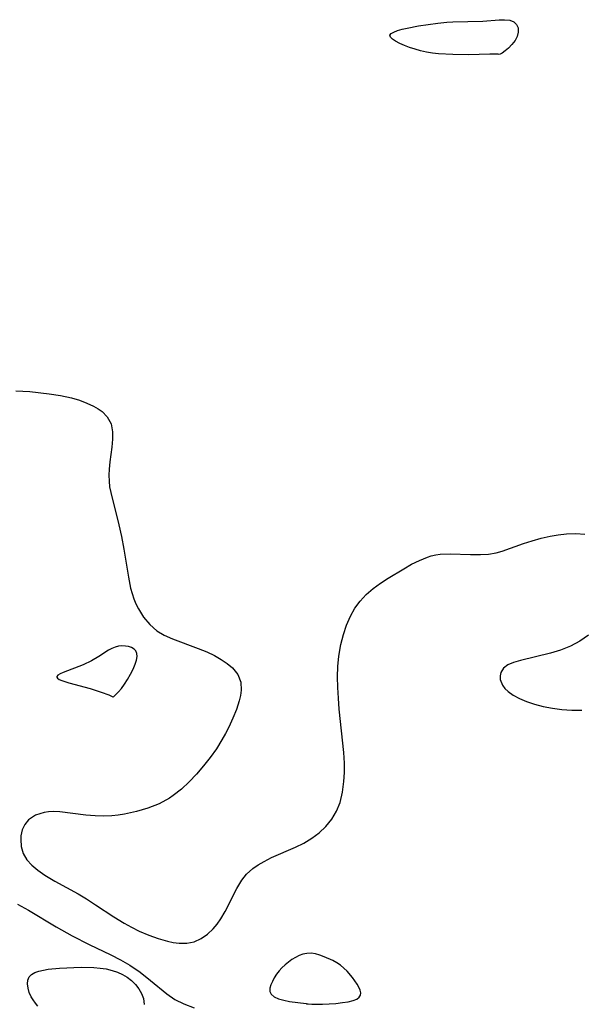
# Model space of a CAD drawing. Header units: metres. Extents: x 1073367 to 1082519, y 1569854 to 1574957.
# Tile 12 of 256: x 1073804 to 1073891, y 1572563 to 1572716. Entities that reach past the tile are written whole.
import ezdxf

# ---------------------------------------------------------------- set-up
doc = ezdxf.new("R2010")
doc.units = ezdxf.units.M
doc.layers.add('CGG_CurvaNivelLidar_v1', color=253, linetype='Continuous', lineweight=30)

msp = doc.modelspace()

# ---------------------------------------------------------------- linework, layer by layer
at = {"layer": 'CGG_CurvaNivelLidar_v1'}
for p, q in [((1073864.1876, 1572714.381, 63.5), (1073865.9335, 1572714.7236, 63.5)), ((1073865.9335, 1572714.7236, 63.5), (1073868.9474, 1572715.1644, 63.5)), ((1073868.9474, 1572715.1644, 63.5), (1073870.3545, 1572715.3057, 63.5)), ((1073870.3545, 1572715.3057, 63.5), (1073871.2991, 1572715.3623, 63.5)), ((1073871.2991, 1572715.3623, 63.5), (1073875.9574, 1572715.4771, 63.5)), ((1073875.9574, 1572715.4771, 63.5), (1073878.465, 1572715.6659, 63.5)), ((1073878.465, 1572715.6659, 63.5), (1073879.3239, 1572715.6877, 63.5)), ((1073879.3239, 1572715.6877, 63.5), (1073880.1173, 1572715.6215, 63.5)), ((1073880.1173, 1572715.6215, 63.5), (1073880.7841, 1572715.369, 63.5)), ((1073880.7841, 1572715.369, 63.5), (1073881.1898, 1572714.9588, 63.5)), ((1073881.1898, 1572714.9588, 63.5), (1073881.4202, 1572714.4079, 63.5)), ((1073861.4966, 1572713.2754, 63.5), (1073861.6886, 1572713.5372, 63.5)), ((1073861.5835, 1572712.9813, 63.5), (1073861.4966, 1572713.2754, 63.5)), ((1073861.6886, 1572713.5372, 63.5), (1073862.1071, 1572713.7737, 63.5)), ((1073862.1071, 1572713.7737, 63.5), (1073862.6917, 1572713.9907, 63.5)), ((1073862.6917, 1572713.9907, 63.5), (1073863.3966, 1572714.1923, 63.5)), ((1073863.3966, 1572714.1923, 63.5), (1073864.1876, 1572714.381, 63.5)), ((1073881.2936, 1572713.0905, 63.5), (1073880.9461, 1572712.4391, 63.5)), ((1073881.4588, 1572713.7683, 63.5), (1073881.2936, 1572713.0905, 63.5)), ((1073881.4202, 1572714.4079, 63.5), (1073881.4588, 1572713.7683, 63.5)), ((1073861.906, 1572712.6647, 63.5), (1073861.5835, 1572712.9813, 63.5)), ((1073862.4049, 1572712.3356, 63.5), (1073861.906, 1572712.6647, 63.5)), ((1073863.0354, 1572712.0033, 63.5), (1073862.4049, 1572712.3356, 63.5)), ((1073863.7637, 1572711.6771, 63.5), (1073863.0354, 1572712.0033, 63.5)), ((1073864.5653, 1572711.3675, 63.5), (1073863.7637, 1572711.6771, 63.5)), ((1073880.4716, 1572711.8262, 63.5), (1073879.9364, 1572711.2799, 63.5)), ((1073880.9461, 1572712.4391, 63.5), (1073880.4716, 1572711.8262, 63.5)), ((1073865.4233, 1572711.0868, 63.5), (1073864.5653, 1572711.3675, 63.5)), ((1073866.2889, 1572710.8552, 63.5), (1073865.4233, 1572711.0868, 63.5)), ((1073867.1846, 1572710.6607, 63.5), (1073866.2889, 1572710.8552, 63.5)), ((1073868.1031, 1572710.5027, 63.5), (1073867.1846, 1572710.6607, 63.5)), ((1073869.0555, 1572710.3879, 63.5), (1073868.1031, 1572710.5027, 63.5)), ((1073871.2693, 1572710.2529, 63.5), (1073869.0555, 1572710.3879, 63.5)), ((1073873.7255, 1572710.2427, 63.5), (1073871.2693, 1572710.2529, 63.5)), ((1073877.0321, 1572710.3233, 63.5), (1073873.7255, 1572710.2427, 63.5)), ((1073878.3422, 1572710.3108, 63.5), (1073877.0321, 1572710.3233, 63.5)), ((1073878.5, 1572710.2804, 63.5), (1073878.3422, 1572710.3108, 63.5)), ((1073878.6404, 1572710.3166, 63.5), (1073878.5, 1572710.2804, 63.5)), ((1073878.9615, 1572710.5072, 63.5), (1073878.6404, 1572710.3166, 63.5)), ((1073879.4054, 1572710.8278, 63.5), (1073878.9615, 1572710.5072, 63.5)), ((1073879.9364, 1572711.2799, 63.5), (1073879.4054, 1572710.8278, 63.5)), ((1073803.3675, 1572658.0358, 63.5), (1073805.5671, 1572657.8982, 63.5)), ((1073805.5671, 1572657.8982, 63.5), (1073808.5568, 1572657.5567, 63.5)), ((1073808.5568, 1572657.5567, 63.5), (1073810.3476, 1572657.2717, 63.5)), ((1073810.3476, 1572657.2717, 63.5), (1073812.0668, 1572656.8978, 63.5)), ((1073812.0668, 1572656.8978, 63.5), (1073813.2731, 1572656.541, 63.5)), ((1073813.2731, 1572656.541, 63.5), (1073814.4053, 1572656.1191, 63.5)), ((1073814.4053, 1572656.1191, 63.5), (1073815.4464, 1572655.6388, 63.5)), ((1073815.4464, 1572655.6388, 63.5), (1073816.1648, 1572655.2331, 63.5)), ((1073816.1648, 1572655.2331, 63.5), (1073816.8039, 1572654.7798, 63.5)), ((1073816.8039, 1572654.7798, 63.5), (1073817.5856, 1572653.9876, 63.5)), ((1073817.5856, 1572653.9876, 63.5), (1073818.1959, 1572652.8899, 63.5)), ((1073818.1959, 1572652.8899, 63.5), (1073818.4195, 1572651.6506, 63.5)), ((1073818.4102, 1572650.4821, 63.5), (1073818.2904, 1572649.2349, 63.5)), ((1073818.4195, 1572651.6506, 63.5), (1073818.4102, 1572650.4821, 63.5)), ((1073818.2904, 1572649.2349, 63.5), (1073817.9904, 1572646.9918, 63.5)), ((1073817.8772, 1572645.8373, 63.5), (1073817.8402, 1572644.9031, 63.5)), ((1073817.9904, 1572646.9918, 63.5), (1073817.8772, 1572645.8373, 63.5)), ((1073817.8402, 1572644.9031, 63.5), (1073817.8692, 1572643.9669, 63.5)), ((1073817.8692, 1572643.9669, 63.5), (1073817.9673, 1572643.09, 63.5)), ((1073817.9673, 1572643.09, 63.5), (1073818.127, 1572642.2188, 63.5)), ((1073818.127, 1572642.2188, 63.5), (1073819.4126, 1572637.1949, 63.5)), ((1073819.4126, 1572637.1949, 63.5), (1073819.8138, 1572635.3799, 63.5)), ((1073819.8138, 1572635.3799, 63.5), (1073820.1821, 1572633.3833, 63.5)), ((1073883.6045, 1572634.7098, 63.5), (1073884.994, 1572635.1096, 63.5)), ((1073884.994, 1572635.1096, 63.5), (1073886.4081, 1572635.4359, 63.5)), ((1073886.4081, 1572635.4359, 63.5), (1073887.6756, 1572635.6435, 63.5)), ((1073887.6756, 1572635.6435, 63.5), (1073888.9468, 1572635.7718, 63.5)), ((1073888.9468, 1572635.7718, 63.5), (1073890.3794, 1572635.8205, 63.5)), ((1073890.3794, 1572635.8205, 63.5), (1073891.7831, 1572635.7594, 63.5)), ((1073878.963, 1572633.1136, 63.5), (1073882.2452, 1572634.2636, 63.5)), ((1073882.2452, 1572634.2636, 63.5), (1073883.6045, 1572634.7098, 63.5)), ((1073820.1821, 1572633.3833, 63.5), (1073820.8907, 1572629.0686, 63.5)), ((1073866.1153, 1572631.6598, 63.5), (1073867.352, 1572632.1592, 63.5)), ((1073867.352, 1572632.1592, 63.5), (1073867.9438, 1572632.3453, 63.5)), ((1073867.9438, 1572632.3453, 63.5), (1073868.6271, 1572632.5097, 63.5)), ((1073868.6271, 1572632.5097, 63.5), (1073869.3183, 1572632.6172, 63.5)), ((1073869.3183, 1572632.6172, 63.5), (1073870.8968, 1572632.7039, 63.5)), ((1073870.8968, 1572632.7039, 63.5), (1073874.0175, 1572632.5716, 63.5)), ((1073874.0175, 1572632.5716, 63.5), (1073875.5909, 1572632.5547, 63.5)), ((1073875.5909, 1572632.5547, 63.5), (1073876.8054, 1572632.6458, 63.5)), ((1073876.8054, 1572632.6458, 63.5), (1073878.0051, 1572632.8533, 63.5)), ((1073878.0051, 1572632.8533, 63.5), (1073878.963, 1572633.1136, 63.5)), ((1073863.6616, 1572630.3635, 63.5), (1073864.8869, 1572631.049, 63.5)), ((1073864.8869, 1572631.049, 63.5), (1073866.1153, 1572631.6598, 63.5)), ((1073820.8907, 1572629.0686, 63.5), (1073821.2319, 1572627.3489, 63.5)), ((1073861.2267, 1572628.8954, 63.5), (1073863.6616, 1572630.3635, 63.5)), ((1073858.9005, 1572627.2818, 63.5), (1073860.0394, 1572628.1194, 63.5)), ((1073860.0394, 1572628.1194, 63.5), (1073861.2267, 1572628.8954, 63.5)), ((1073821.2319, 1572627.3489, 63.5), (1073821.7112, 1572625.7103, 63.5)), ((1073856.875, 1572625.3212, 63.5), (1073857.8349, 1572626.3529, 63.5)), ((1073857.8349, 1572626.3529, 63.5), (1073858.9005, 1572627.2818, 63.5)), ((1073821.7112, 1572625.7103, 63.5), (1073822.0425, 1572624.9005, 63.5)), ((1073822.0425, 1572624.9005, 63.5), (1073822.4295, 1572624.1239, 63.5)), ((1073856.0689, 1572624.2152, 63.5), (1073856.875, 1572625.3212, 63.5)), ((1073822.4295, 1572624.1239, 63.5), (1073823.2362, 1572622.8416, 63.5)), ((1073823.2362, 1572622.8416, 63.5), (1073824.1974, 1572621.6992, 63.5)), ((1073854.7701, 1572621.6129, 63.5), (1073855.3848, 1572623.0158, 63.5)), ((1073855.3848, 1572623.0158, 63.5), (1073856.0689, 1572624.2152, 63.5)), ((1073824.1974, 1572621.6992, 63.5), (1073825.3203, 1572620.7358, 63.5)), ((1073854.2807, 1572620.1366, 63.5), (1073854.7701, 1572621.6129, 63.5)), ((1073825.3203, 1572620.7358, 63.5), (1073826.4631, 1572620.0495, 63.5)), ((1073826.4631, 1572620.0495, 63.5), (1073827.7075, 1572619.4834, 63.5)), ((1073853.9043, 1572618.6039, 63.5), (1073854.2807, 1572620.1366, 63.5)), ((1073892.3774, 1572620.0162, 63.5), (1073891.0153, 1572619.0887, 63.5)), ((1073819.3432, 1572618.3238, 63.5), (1073818.8044, 1572618.1964, 63.5)), ((1073819.8856, 1572618.3684, 63.5), (1073819.3432, 1572618.3238, 63.5)), ((1073820.4173, 1572618.3427, 63.5), (1073819.8856, 1572618.3684, 63.5)), ((1073820.9217, 1572618.2541, 63.5), (1073820.4173, 1572618.3427, 63.5)), ((1073821.3787, 1572618.1042, 63.5), (1073820.9217, 1572618.2541, 63.5)), ((1073827.7075, 1572619.4834, 63.5), (1073831.7217, 1572617.988, 63.5)), ((1073853.5994, 1572616.7833, 63.5), (1073853.9043, 1572618.6039, 63.5)), ((1073889.554, 1572618.3222, 63.5), (1073888.0291, 1572617.7138, 63.5)), ((1073891.0153, 1572619.0887, 63.5), (1073889.554, 1572618.3222, 63.5)), ((1073816.2916, 1572616.7035, 63.5), (1073815.1423, 1572616.0345, 63.5)), ((1073817.7964, 1572617.7079, 63.5), (1073816.2916, 1572616.7035, 63.5)), ((1073818.2957, 1572617.9852, 63.5), (1073817.7964, 1572617.7079, 63.5)), ((1073818.8044, 1572618.1964, 63.5), (1073818.2957, 1572617.9852, 63.5)), ((1073821.7632, 1572617.889, 63.5), (1073821.3787, 1572618.1042, 63.5)), ((1073822.0429, 1572617.5986, 63.5), (1073821.7632, 1572617.889, 63.5)), ((1073822.1953, 1572617.1973, 63.5), (1073822.0429, 1572617.5986, 63.5)), ((1073822.1444, 1572616.175, 63.5), (1073822.2208, 1572616.7185, 63.5)), ((1073822.2208, 1572616.7185, 63.5), (1073822.1953, 1572617.1973, 63.5)), ((1073831.7217, 1572617.988, 63.5), (1073833.0433, 1572617.4455, 63.5)), ((1073833.0433, 1572617.4455, 63.5), (1073834.276, 1572616.8569, 63.5)), ((1073834.276, 1572616.8569, 63.5), (1073835.303, 1572616.2827, 63.5)), ((1073853.4397, 1572615.1921, 63.5), (1073853.5994, 1572616.7833, 63.5)), ((1073886.4439, 1572617.2465, 63.5), (1073881.7935, 1572616.1231, 63.5)), ((1073888.0291, 1572617.7138, 63.5), (1073886.4439, 1572617.2465, 63.5)), ((1073813.8411, 1572615.4435, 63.5), (1073810.7509, 1572614.2312, 63.5)), ((1073815.1423, 1572616.0345, 63.5), (1073813.8411, 1572615.4435, 63.5)), ((1073821.6246, 1572614.7591, 63.5), (1073821.9412, 1572615.5141, 63.5)), ((1073821.9412, 1572615.5141, 63.5), (1073822.1444, 1572616.175, 63.5)), ((1073835.303, 1572616.2827, 63.5), (1073836.2361, 1572615.6556, 63.5)), ((1073836.2361, 1572615.6556, 63.5), (1073837.0454, 1572614.9653, 63.5)), ((1073853.3726, 1572613.5806, 63.5), (1073853.4397, 1572615.1921, 63.5)), ((1073879.8404, 1572615.4199, 63.5), (1073879.1729, 1572614.8951, 63.5)), ((1073880.7326, 1572615.8123, 63.5), (1073879.8404, 1572615.4199, 63.5)), ((1073881.7935, 1572616.1231, 63.5), (1073880.7326, 1572615.8123, 63.5)), ((1073809.9409, 1572613.7985, 63.5), (1073809.7631, 1572613.5909, 63.5)), ((1073810.2869, 1572614.012, 63.5), (1073809.9409, 1572613.7985, 63.5)), ((1073810.7509, 1572614.2312, 63.5), (1073810.2869, 1572614.012, 63.5)), ((1073820.7575, 1572613.1495, 63.5), (1073821.2214, 1572613.9559, 63.5)), ((1073821.2214, 1572613.9559, 63.5), (1073821.6246, 1572614.7591, 63.5)), ((1073837.0454, 1572614.9653, 63.5), (1073837.867, 1572613.9318, 63.5)), ((1073837.867, 1572613.9318, 63.5), (1073838.3272, 1572612.7454, 63.5)), ((1073878.7492, 1572614.2448, 63.5), (1073878.6188, 1572613.7127, 63.5)), ((1073878.6188, 1572613.7127, 63.5), (1073878.64, 1572613.1534, 63.5)), ((1073879.1729, 1572614.8951, 63.5), (1073878.7492, 1572614.2448, 63.5)), ((1073809.7631, 1572613.5909, 63.5), (1073809.7523, 1572613.5197, 63.5)), ((1073809.7523, 1572613.5197, 63.5), (1073809.8645, 1572613.3321, 63.5)), ((1073809.8645, 1572613.3321, 63.5), (1073810.1437, 1572613.1532, 63.5)), ((1073810.1437, 1572613.1532, 63.5), (1073810.5481, 1572612.9806, 63.5)), ((1073810.5481, 1572612.9806, 63.5), (1073811.6125, 1572612.6462, 63.5)), ((1073811.6125, 1572612.6462, 63.5), (1073814.9244, 1572611.7306, 63.5)), ((1073819.8185, 1572611.7764, 63.5), (1073820.2908, 1572612.4288, 63.5)), ((1073820.2908, 1572612.4288, 63.5), (1073820.7575, 1572613.1495, 63.5)), ((1073838.3272, 1572612.7454, 63.5), (1073838.3991, 1572611.4878, 63.5)), ((1073853.3984, 1572611.9109, 63.5), (1073853.3726, 1572613.5806, 63.5)), ((1073878.64, 1572613.1534, 63.5), (1073878.9924, 1572612.2449, 63.5)), ((1073878.9924, 1572612.2449, 63.5), (1073879.3715, 1572611.7491, 63.5)), ((1073814.9244, 1572611.7306, 63.5), (1073816.6534, 1572611.1941, 63.5)), ((1073816.6534, 1572611.1941, 63.5), (1073817.8679, 1572610.7429, 63.5)), ((1073817.8679, 1572610.7429, 63.5), (1073818.4534, 1572610.466, 63.5)), ((1073818.5, 1572610.411, 63.5), (1073818.7474, 1572610.5867, 63.5)), ((1073818.7474, 1572610.5867, 63.5), (1073819.3672, 1572611.2236, 63.5)), ((1073819.3672, 1572611.2236, 63.5), (1073819.8185, 1572611.7764, 63.5)), ((1073838.2885, 1572610.6656, 63.5), (1073838.0868, 1572609.816, 63.5)), ((1073838.3991, 1572611.4878, 63.5), (1073838.2885, 1572610.6656, 63.5)), ((1073853.4979, 1572610.2327, 63.5), (1073853.3984, 1572611.9109, 63.5)), ((1073879.3715, 1572611.7491, 63.5), (1073879.8647, 1572611.284, 63.5)), ((1073879.8647, 1572611.284, 63.5), (1073880.6824, 1572610.7113, 63.5)), ((1073880.6824, 1572610.7113, 63.5), (1073881.6438, 1572610.1978, 63.5)), ((1073818.4534, 1572610.466, 63.5), (1073818.5, 1572610.411, 63.5)), ((1073838.0868, 1572609.816, 63.5), (1073837.6584, 1572608.5007, 63.5)), ((1073853.6487, 1572608.5278, 63.5), (1073853.4979, 1572610.2327, 63.5)), ((1073881.6438, 1572610.1978, 63.5), (1073882.7188, 1572609.741, 63.5)), ((1073882.7188, 1572609.741, 63.5), (1073883.9485, 1572609.3215, 63.5)), ((1073883.9485, 1572609.3215, 63.5), (1073885.3207, 1572608.9552, 63.5)), ((1073837.6584, 1572608.5007, 63.5), (1073837.1129, 1572607.1448, 63.5)), ((1073854.3519, 1572601.8265, 63.5), (1073853.6487, 1572608.5278, 63.5)), ((1073885.3207, 1572608.9552, 63.5), (1073886.7562, 1572608.671, 63.5)), ((1073886.7562, 1572608.671, 63.5), (1073888.2381, 1572608.479, 63.5)), ((1073888.2381, 1572608.479, 63.5), (1073889.7858, 1572608.3878, 63.5)), ((1073889.7858, 1572608.3878, 63.5), (1073891.354, 1572608.3926, 63.5)), ((1073837.1129, 1572607.1448, 63.5), (1073836.4784, 1572605.7651, 63.5)), ((1073835.9715, 1572604.759, 63.5), (1073835.4176, 1572603.7597, 63.5)), ((1073836.4784, 1572605.7651, 63.5), (1073835.9715, 1572604.759, 63.5)), ((1073835.4176, 1572603.7597, 63.5), (1073834.5445, 1572602.3815, 63.5)), ((1073834.5445, 1572602.3815, 63.5), (1073833.5826, 1572601.0379, 63.5)), ((1073854.4461, 1572600.1553, 63.5), (1073854.3519, 1572601.8265, 63.5)), ((1073833.5826, 1572601.0379, 63.5), (1073832.5561, 1572599.7292, 63.5)), ((1073854.4466, 1572598.7227, 63.5), (1073854.4461, 1572600.1553, 63.5)), ((1073831.4701, 1572598.4502, 63.5), (1073830.3303, 1572597.2326, 63.5)), ((1073832.5561, 1572599.7292, 63.5), (1073831.4701, 1572598.4502, 63.5)), ((1073854.3681, 1572597.3181, 63.5), (1073854.4466, 1572598.7227, 63.5)), ((1073830.3303, 1572597.2326, 63.5), (1073829.1249, 1572596.104, 63.5)), ((1073854.1527, 1572595.6261, 63.5), (1073854.3681, 1572597.3181, 63.5)), ((1073829.1249, 1572596.104, 63.5), (1073827.837, 1572595.0981, 63.5)), ((1073853.7579, 1572594.0163, 63.5), (1073854.1527, 1572595.6261, 63.5)), ((1073825.6399, 1572593.8452, 63.5), (1073823.9174, 1572593.1528, 63.5)), ((1073827.262, 1572594.7182, 63.5), (1073825.6399, 1572593.8452, 63.5)), ((1073827.837, 1572595.0981, 63.5), (1073827.262, 1572594.7182, 63.5)), ((1073853.2083, 1572592.6678, 63.5), (1073853.7579, 1572594.0163, 63.5)), ((1073807.795, 1572592.4813, 63.5), (1073806.4531, 1572592.0623, 63.5)), ((1073808.444, 1572592.5761, 63.5), (1073807.795, 1572592.4813, 63.5)), ((1073809.2577, 1572592.6149, 63.5), (1073808.444, 1572592.5761, 63.5)), ((1073810.2437, 1572592.5692, 63.5), (1073809.2577, 1572592.6149, 63.5)), ((1073814.2883, 1572592.0738, 63.5), (1073810.2437, 1572592.5692, 63.5)), ((1073820.2953, 1572592.2278, 63.5), (1073819.3097, 1572592.0807, 63.5)), ((1073822.1269, 1572592.6171, 63.5), (1073820.2953, 1572592.2278, 63.5)), ((1073823.9174, 1572593.1528, 63.5), (1073822.1269, 1572592.6171, 63.5)), ((1073852.4785, 1572591.4212, 63.5), (1073853.2083, 1572592.6678, 63.5)), ((1073805.3665, 1572591.353, 63.5), (1073804.7781, 1572590.6303, 63.5)), ((1073806.4531, 1572592.0623, 63.5), (1073805.3665, 1572591.353, 63.5)), ((1073815.7188, 1572591.9526, 63.5), (1073814.2883, 1572592.0738, 63.5)), ((1073817.0149, 1572591.9239, 63.5), (1073815.7188, 1572591.9526, 63.5)), ((1073818.3218, 1572591.98, 63.5), (1073817.0149, 1572591.9239, 63.5)), ((1073819.3097, 1572592.0807, 63.5), (1073818.3218, 1572591.98, 63.5)), ((1073851.5787, 1572590.2946, 63.5), (1073852.4785, 1572591.4212, 63.5)), ((1073804.3826, 1572589.78, 63.5), (1073804.1776, 1572588.8465, 63.5)), ((1073804.7781, 1572590.6303, 63.5), (1073804.3826, 1572589.78, 63.5)), ((1073849.3834, 1572588.4763, 63.5), (1073850.543, 1572589.3252, 63.5)), ((1073850.543, 1572589.3252, 63.5), (1073851.5787, 1572590.2946, 63.5)), ((1073804.1776, 1572588.8465, 63.5), (1073804.1462, 1572588.2604, 63.5)), ((1073804.1462, 1572588.2604, 63.5), (1073804.2468, 1572587.1841, 63.5)), ((1073846.8482, 1572587.1065, 63.5), (1073848.1312, 1572587.7362, 63.5)), ((1073848.1312, 1572587.7362, 63.5), (1073849.3834, 1572588.4763, 63.5)), ((1073804.2468, 1572587.1841, 63.5), (1073804.5552, 1572586.1271, 63.5)), ((1073804.5552, 1572586.1271, 63.5), (1073805.0944, 1572585.1403, 63.5)), ((1073843.1091, 1572585.4656, 63.5), (1073846.8482, 1572587.1065, 63.5)), ((1073805.0944, 1572585.1403, 63.5), (1073805.8554, 1572584.2838, 63.5)), ((1073841.0612, 1572584.369, 63.5), (1073841.9547, 1572584.8884, 63.5)), ((1073841.9547, 1572584.8884, 63.5), (1073843.1091, 1572585.4656, 63.5)), ((1073805.8554, 1572584.2838, 63.5), (1073806.8051, 1572583.5037, 63.5)), ((1073806.8051, 1572583.5037, 63.5), (1073807.8906, 1572582.763, 63.5)), ((1073839.2414, 1572582.8755, 63.5), (1073840.2321, 1572583.788, 63.5)), ((1073840.2321, 1572583.788, 63.5), (1073841.0612, 1572584.369, 63.5)), ((1073807.8906, 1572582.763, 63.5), (1073809.456, 1572581.8109, 63.5)), ((1073809.456, 1572581.8109, 63.5), (1073813.0519, 1572579.8316, 63.5)), ((1073837.7099, 1572580.6719, 63.5), (1073838.5023, 1572581.945, 63.5)), ((1073838.5023, 1572581.945, 63.5), (1073839.2414, 1572582.8755, 63.5)), ((1073835.9169, 1572577.1129, 63.5), (1073837.7099, 1572580.6719, 63.5)), ((1073813.0519, 1572579.8316, 63.5), (1073814.3594, 1572579.069, 63.5)), ((1073814.3594, 1572579.069, 63.5), (1073815.7942, 1572578.1462, 63.5)), ((1073803.654, 1572578.2416, 63), (1073805.3417, 1572577.2983, 63)), ((1073805.3417, 1572577.2983, 63), (1073809.6512, 1572574.7148, 63)), ((1073815.7942, 1572578.1462, 63.5), (1073818.6346, 1572576.2424, 63.5)), ((1073835.2624, 1572575.9769, 63.5), (1073835.9169, 1572577.1129, 63.5)), ((1073818.6346, 1572576.2424, 63.5), (1073820.2053, 1572575.2846, 63.5)), ((1073834.6873, 1572575.152, 63.5), (1073835.2624, 1572575.9769, 63.5)), ((1073809.6512, 1572574.7148, 63), (1073812.135, 1572573.3215, 63)), ((1073820.2053, 1572575.2846, 63.5), (1073821.3742, 1572574.6378, 63.5)), ((1073821.3742, 1572574.6378, 63.5), (1073822.5515, 1572574.0555, 63.5)), ((1073822.5515, 1572574.0555, 63.5), (1073824.0473, 1572573.4296, 63.5)), ((1073833.1565, 1572573.557, 63.5), (1073834.0519, 1572574.3967, 63.5)), ((1073834.0519, 1572574.3967, 63.5), (1073834.6873, 1572575.152, 63.5)), ((1073812.135, 1572573.3215, 63), (1073814.7719, 1572571.9929, 63)), ((1073824.0473, 1572573.4296, 63.5), (1073825.5234, 1572572.9165, 63.5)), ((1073825.5234, 1572572.9165, 63.5), (1073826.9473, 1572572.5036, 63.5)), ((1073826.9473, 1572572.5036, 63.5), (1073827.8615, 1572572.2869, 63.5)), ((1073829.9584, 1572572.1595, 63.5), (1073831.1241, 1572572.4081, 63.5)), ((1073831.1241, 1572572.4081, 63.5), (1073832.1772, 1572572.8826, 63.5)), ((1073832.1772, 1572572.8826, 63.5), (1073833.1565, 1572573.557, 63.5)), ((1073814.7719, 1572571.9929, 63), (1073818.1596, 1572570.3851, 63)), ((1073827.8615, 1572572.2869, 63.5), (1073828.7552, 1572572.1524, 63.5)), ((1073828.7552, 1572572.1524, 63.5), (1073829.9584, 1572572.1595, 63.5)), ((1073818.1596, 1572570.3851, 63), (1073819.6586, 1572569.5985, 63)), ((1073819.6586, 1572569.5985, 63), (1073821.1026, 1572568.7476, 63)), ((1073846.2742, 1572569.6284, 63.5), (1073845.7345, 1572569.2398, 63.5)), ((1073846.8318, 1572569.9713, 63.5), (1073846.2742, 1572569.6284, 63.5)), ((1073847.4044, 1572570.2573, 63.5), (1073846.8318, 1572569.9713, 63.5)), ((1073847.9905, 1572570.4707, 63.5), (1073847.4044, 1572570.2573, 63.5)), ((1073848.5899, 1572570.5908, 63.5), (1073847.9905, 1572570.4707, 63.5)), ((1073849.2589, 1572570.5969, 63.5), (1073848.5899, 1572570.5908, 63.5)), ((1073849.9383, 1572570.496, 63.5), (1073849.2589, 1572570.5969, 63.5)), ((1073850.6228, 1572570.3154, 63.5), (1073849.9383, 1572570.496, 63.5)), ((1073851.3069, 1572570.0751, 63.5), (1073850.6228, 1572570.3154, 63.5)), ((1073852.6512, 1572569.465, 63.5), (1073851.3069, 1572570.0751, 63.5)), ((1073853.2704, 1572569.1208, 63.5), (1073852.6512, 1572569.465, 63.5)), ((1073806.3597, 1572567.597, 62.5), (1073806.9786, 1572567.8239, 62.5)), ((1073806.9786, 1572567.8239, 62.5), (1073807.6753, 1572567.9986, 62.5)), ((1073807.6753, 1572567.9986, 62.5), (1073808.4292, 1572568.1307, 62.5)), ((1073808.4292, 1572568.1307, 62.5), (1073810.1857, 1572568.3072, 62.5)), ((1073810.1857, 1572568.3072, 62.5), (1073813.5581, 1572568.434, 62.5)), ((1073813.5581, 1572568.434, 62.5), (1073815.5187, 1572568.3873, 62.5)), ((1073815.5187, 1572568.3873, 62.5), (1073816.4855, 1572568.3032, 62.5)), ((1073816.4855, 1572568.3032, 62.5), (1073817.4334, 1572568.1643, 62.5)), ((1073817.4334, 1572568.1643, 62.5), (1073818.3528, 1572567.9524, 62.5)), ((1073818.3528, 1572567.9524, 62.5), (1073819.1719, 1572567.6739, 62.5)), ((1073821.1026, 1572568.7476, 63), (1073822.6988, 1572567.669, 63)), ((1073844.2843, 1572567.8594, 63.5), (1073843.8863, 1572567.3324, 63.5)), ((1073844.7308, 1572568.3524, 63.5), (1073844.2843, 1572567.8594, 63.5)), ((1073845.2176, 1572568.813, 63.5), (1073844.7308, 1572568.3524, 63.5)), ((1073845.7345, 1572569.2398, 63.5), (1073845.2176, 1572568.813, 63.5)), ((1073853.8569, 1572568.731, 63.5), (1073853.2704, 1572569.1208, 63.5)), ((1073854.375, 1572568.3047, 63.5), (1073853.8569, 1572568.731, 63.5)), ((1073854.8544, 1572567.8361, 63.5), (1073854.375, 1572568.3047, 63.5)), ((1073855.7098, 1572566.8263, 63.5), (1073854.8544, 1572567.8361, 63.5)), ((1073805.2065, 1572565.8404, 62.5), (1073805.2571, 1572566.4269, 62.5)), ((1073805.2571, 1572566.4269, 62.5), (1073805.4703, 1572566.9284, 62.5)), ((1073805.4703, 1572566.9284, 62.5), (1073805.8454, 1572567.3045, 62.5)), ((1073805.8454, 1572567.3045, 62.5), (1073806.3597, 1572567.597, 62.5)), ((1073819.1719, 1572567.6739, 62.5), (1073819.95, 1572567.3199, 62.5)), ((1073819.95, 1572567.3199, 62.5), (1073820.6781, 1572566.8937, 62.5)), ((1073820.6781, 1572566.8937, 62.5), (1073821.3425, 1572566.3932, 62.5)), ((1073821.3425, 1572566.3932, 62.5), (1073821.9618, 1572565.7773, 62.5)), ((1073822.6988, 1572567.669, 63), (1073824.3149, 1572566.3964, 63)), ((1073824.3149, 1572566.3964, 63), (1073826.837, 1572564.3215, 63)), ((1073843.2498, 1572566.2336, 63.5), (1073843.0211, 1572565.6891, 63.5)), ((1073843.5407, 1572566.7859, 63.5), (1073843.2498, 1572566.2336, 63.5)), ((1073843.8863, 1572567.3324, 63.5), (1073843.5407, 1572566.7859, 63.5)), ((1073856.4144, 1572565.7973, 63.5), (1073855.7098, 1572566.8263, 63.5)), ((1073805.2886, 1572565.1984, 62.5), (1073805.2065, 1572565.8404, 62.5)), ((1073805.4834, 1572564.5267, 62.5), (1073805.2886, 1572565.1984, 62.5)), ((1073821.9618, 1572565.7773, 62.5), (1073822.4895, 1572565.0901, 62.5)), ((1073822.4895, 1572565.0901, 62.5), (1073822.9188, 1572564.3483, 62.5)), ((1073842.8688, 1572565.1679, 63.5), (1073842.8472, 1572564.6774, 63.5)), ((1073842.8472, 1572564.6774, 63.5), (1073843.0416, 1572564.2326, 63.5)), ((1073843.0211, 1572565.6891, 63.5), (1073842.8688, 1572565.1679, 63.5)), ((1073856.6802, 1572565.3229, 63.5), (1073856.4144, 1572565.7973, 63.5)), ((1073856.8774, 1572564.8741, 63.5), (1073856.6802, 1572565.3229, 63.5)), ((1073856.9811, 1572564.462, 63.5), (1073856.8774, 1572564.8741, 63.5)), ((1073805.7799, 1572563.8502, 62.5), (1073805.4834, 1572564.5267, 62.5)), ((1073806.0733, 1572563.3443, 62.5), (1073805.7799, 1572563.8502, 62.5)), ((1073806.423, 1572562.8598, 62.5), (1073806.0733, 1572563.3443, 62.5)), ((1073822.9188, 1572564.3483, 62.5), (1073823.2307, 1572563.5621, 62.5)), ((1073823.2307, 1572563.5621, 62.5), (1073823.3463, 1572562.6642, 62.5)), ((1073826.837, 1572564.3215, 63), (1073828.1008, 1572563.4419, 63)), ((1073828.1008, 1572563.4419, 63), (1073829.485, 1572562.7384, 63)), ((1073843.0416, 1572564.2326, 63.5), (1073843.5183, 1572563.8365, 63.5)), ((1073843.5183, 1572563.8365, 63.5), (1073844.2092, 1572563.5305, 63.5)), ((1073844.2092, 1572563.5305, 63.5), (1073845.0332, 1572563.2998, 63.5)), ((1073845.0332, 1572563.2998, 63.5), (1073845.9114, 1572563.1303, 63.5)), ((1073855.0383, 1572563.0795, 63.5), (1073855.8022, 1572563.2642, 63.5)), ((1073855.8022, 1572563.2642, 63.5), (1073856.3536, 1572563.4858, 63.5)), ((1073856.3536, 1572563.4858, 63.5), (1073856.7417, 1572563.7583, 63.5)), ((1073856.7417, 1572563.7583, 63.5), (1073856.9587, 1572564.1002, 63.5)), ((1073856.9587, 1572564.1002, 63.5), (1073856.9811, 1572564.462, 63.5)), ((1073806.8301, 1572562.4077, 62.5), (1073806.423, 1572562.8598, 62.5)), ((1073829.485, 1572562.7384, 63), (1073831.1115, 1572562.1317, 63)), ((1073845.9114, 1572563.1303, 63.5), (1073848.5, 1572562.8091, 63.5)), ((1073848.5, 1572562.8091, 63.5), (1073848.5565, 1572562.7721, 63.5)), ((1073848.5565, 1572562.7721, 63.5), (1073848.8109, 1572562.7278, 63.5)), ((1073848.8109, 1572562.7278, 63.5), (1073849.3733, 1572562.6839, 63.5)), ((1073849.3733, 1572562.6839, 63.5), (1073851.0623, 1572562.6832, 63.5)), ((1073851.0623, 1572562.6832, 63.5), (1073853.1098, 1572562.8143, 63.5)), ((1073853.1098, 1572562.8143, 63.5), (1073854.1197, 1572562.9299, 63.5)), ((1073854.1197, 1572562.9299, 63.5), (1073855.0383, 1572563.0795, 63.5))]:
    msp.add_line(p, q, dxfattribs=at)

doc.saveas('drawing.dxf')
